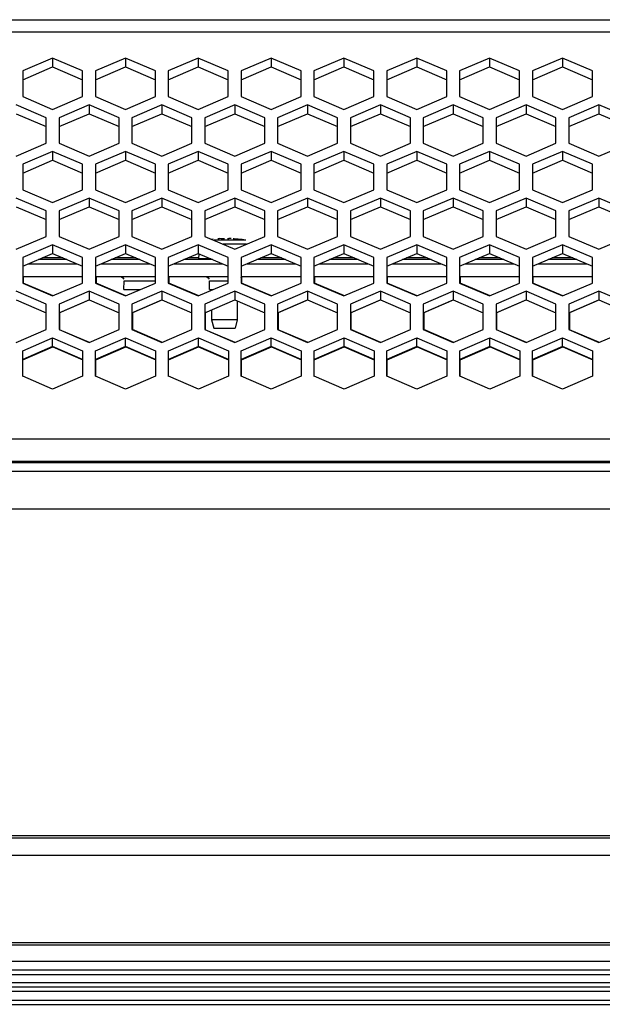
# Model space of a CAD drawing. Header units: millimetres. Extents: x -380.3 to -282.2, y 219.2 to 245.7.
# Tile 8 of 44: x -359.3 to -354.7, y 219.9 to 227.6. Entities that reach past the tile are written whole.
import ezdxf

# ---------------------------------------------------------------- set-up
doc = ezdxf.new("R2010")
doc.units = ezdxf.units.MM

# ---------------------------------------------------------------- blocks, each defined once
blk = doc.blocks.new('Linsenschraube_70__22', base_point=(-5363.63, 3378.63))
at = {"color": 7, "linetype": 'Continuous'}
blk.add_line((-5363.63, 3380.77), (-5363.63, 3378.63), dxfattribs=at)
blk = doc.blocks.new('Linsenschraube_69__23', base_point=(-5368.12, 3377.6))
at = {"color": 7, "linetype": 'Continuous'}
for p, q in [((-5366.71, 3388.01), (-5366.44, 3388.05)), ((-5365.9, 3388.08), (-5365.75, 3388.08)), ((-5365.35, 3388.05), (-5365.75, 3388.08)), ((-5365.35, 3388.05), (-5365.51, 3388.05)), ((-5365.11, 3388.05), (-5365.35, 3388.05)), ((-5364.79, 3388.08), (-5364.63, 3388.08)), ((-5364.35, 3388.08), (-5364.63, 3388.08)), ((-5363.98, 3388.05), (-5364.12, 3388.05)), ((-5363.07, 3387.95), (-5363.98, 3388.05)), ((-5362.63, 3387.87), (-5363.07, 3387.95)), ((-5368.12, 3385.71), (-5368.09, 3386.3)), ((-5363.63, 3380.77), (-5363.63, 3378.6)), ((-5366.63, 3379.75), (-5366.63, 3378.6)), ((-5366.63, 3378.6), (-5366.38, 3377.6)), ((-5366.17, 3378.6), (-5366.63, 3378.6)), ((-5363.63, 3378.6), (-5366.17, 3378.6)), ((-5363.63, 3378.6), (-5363.88, 3377.6)), ((-5366.38, 3377.6), (-5363.88, 3377.6))]:
    blk.add_line(p, q, dxfattribs=at)
at = {"color": 1, "linetype": 'Continuous'}
for p, q in [((-5362.63, 3387.87), (-5366.32, 3387.87)), ((-5365.02, 3387.41), (-5365.29, 3387.41)), ((-5364.51, 3387.41), (-5365.02, 3387.41)), ((-5362.56, 3387.41), (-5364.51, 3387.41)), ((-5366.96, 3385.71), (-5368.12, 3385.71)), ((-5366.71, 3385.71), (-5366.96, 3385.71))]:
    blk.add_line(p, q, dxfattribs=at)
blk = doc.blocks.new('Abschirmblech-Treiber_6__25', base_point=(-5565.37, 3385.13))
at = {"color": 1, "linetype": 'Continuous'}
for p, q in [((-5383.98, 3385.83), (-5386.38, 3385.83)), ((-5375.48, 3385.83), (-5377.88, 3385.83)), ((-5368.11, 3385.83), (-5369.38, 3385.83)), ((-5358.48, 3385.83), (-5360.88, 3385.83)), ((-5349.98, 3385.83), (-5352.38, 3385.83)), ((-5341.48, 3385.83), (-5343.88, 3385.83)), ((-5332.98, 3385.83), (-5335.38, 3385.83)), ((-5324.48, 3385.83), (-5326.88, 3385.83))]:
    blk.add_line(p, q, dxfattribs=at)
at = {"color": 7, "linetype": 'Continuous'}
for p, q in [((-5383.51, 3385.63), (-5386.85, 3385.63)), ((-5375.01, 3385.63), (-5378.35, 3385.63)), ((-5366.51, 3385.63), (-5369.85, 3385.63)), ((-5358.01, 3385.63), (-5361.35, 3385.63)), ((-5349.51, 3385.63), (-5352.85, 3385.63)), ((-5341.01, 3385.63), (-5344.35, 3385.63)), ((-5332.51, 3385.63), (-5335.85, 3385.63)), ((-5324.01, 3385.63), (-5327.35, 3385.63))]:
    blk.add_line(p, q, dxfattribs=at)
blk = doc.blocks.new('Gehaeusedeckel-oben__35', base_point=(-5589.13, 3364.68))
at = {"color": 1, "linetype": 'Continuous'}
for p, q in [((-5588.21, 3413.64), (-4349.04, 3413.64)), ((-5588.29, 3412.23), (-4348.97, 3412.23)), ((-5589.13, 3364.68), (-4348.13, 3364.68))]:
    blk.add_line(p, q, dxfattribs=at)
at = {"color": 7, "linetype": 'Continuous'}
for p, q in [((-5385.18, 3409.14), (-5388.68, 3407.65)), ((-5385.18, 3409.14), (-5385.18, 3408.12)), ((-5381.68, 3407.65), (-5385.18, 3409.14)), ((-5376.68, 3409.14), (-5380.18, 3407.65)), ((-5376.68, 3409.14), (-5376.68, 3408.12)), ((-5373.18, 3407.65), (-5376.68, 3409.14)), ((-5368.18, 3409.14), (-5371.68, 3407.65)), ((-5368.18, 3409.14), (-5368.18, 3408.12)), ((-5364.68, 3407.65), (-5368.18, 3409.14)), ((-5359.68, 3409.14), (-5363.18, 3407.65)), ((-5356.18, 3407.65), (-5359.68, 3409.14)), ((-5359.68, 3409.14), (-5359.68, 3408.12)), ((-5351.18, 3409.14), (-5354.68, 3407.65)), ((-5351.18, 3409.14), (-5351.18, 3408.12)), ((-5347.68, 3407.65), (-5351.18, 3409.14)), ((-5342.68, 3409.14), (-5346.18, 3407.65)), ((-5342.68, 3409.14), (-5342.68, 3408.12)), ((-5339.18, 3407.65), (-5342.68, 3409.14)), ((-5334.18, 3409.14), (-5337.68, 3407.65)), ((-5330.68, 3407.65), (-5334.18, 3409.14)), ((-5334.18, 3409.14), (-5334.18, 3408.12)), ((-5325.68, 3409.14), (-5329.18, 3407.65)), ((-5322.18, 3407.65), (-5325.68, 3409.14)), ((-5325.68, 3409.14), (-5325.68, 3408.12)), ((-5388.68, 3406.62), (-5385.18, 3408.12)), ((-5385.18, 3408.12), (-5381.68, 3406.62)), ((-5380.18, 3406.62), (-5376.68, 3408.12)), ((-5376.68, 3408.12), (-5373.18, 3406.62)), ((-5371.68, 3406.62), (-5368.18, 3408.12)), ((-5368.18, 3408.12), (-5364.68, 3406.62)), ((-5363.18, 3406.62), (-5359.68, 3408.12)), ((-5359.68, 3408.12), (-5356.18, 3406.62)), ((-5354.68, 3406.62), (-5351.18, 3408.12)), ((-5351.18, 3408.12), (-5347.68, 3406.62)), ((-5346.18, 3406.62), (-5342.68, 3408.12)), ((-5342.68, 3408.12), (-5339.18, 3406.62)), ((-5337.68, 3406.62), (-5334.18, 3408.12)), ((-5334.18, 3408.12), (-5330.68, 3406.62)), ((-5329.18, 3406.62), (-5325.68, 3408.12)), ((-5325.68, 3408.12), (-5322.18, 3406.62)), ((-5388.68, 3407.65), (-5388.68, 3404.65)), ((-5381.68, 3404.65), (-5381.68, 3407.65)), ((-5380.18, 3407.65), (-5380.18, 3404.65)), ((-5373.18, 3404.65), (-5373.18, 3407.65)), ((-5371.68, 3407.65), (-5371.68, 3404.65)), ((-5364.68, 3404.65), (-5364.68, 3407.65)), ((-5363.18, 3407.65), (-5363.18, 3404.65)), ((-5356.18, 3404.65), (-5356.18, 3407.65)), ((-5354.68, 3407.65), (-5354.68, 3404.65)), ((-5347.68, 3404.65), (-5347.68, 3407.65)), ((-5346.18, 3407.65), (-5346.18, 3404.65)), ((-5339.18, 3404.65), (-5339.18, 3407.65)), ((-5337.68, 3407.65), (-5337.68, 3404.65)), ((-5330.68, 3404.65), (-5330.68, 3407.65)), ((-5329.18, 3407.65), (-5329.18, 3404.65)), ((-5322.18, 3404.65), (-5322.18, 3407.65)), ((-5388.68, 3404.65), (-5385.18, 3403.15)), ((-5385.18, 3403.15), (-5381.68, 3404.65)), ((-5380.18, 3404.65), (-5376.68, 3403.15)), ((-5376.68, 3403.15), (-5373.18, 3404.65)), ((-5371.68, 3404.65), (-5368.18, 3403.15)), ((-5368.18, 3403.15), (-5364.68, 3404.65)), ((-5363.18, 3404.65), (-5359.68, 3403.15)), ((-5359.68, 3403.15), (-5356.18, 3404.65)), ((-5354.68, 3404.65), (-5351.18, 3403.15)), ((-5351.18, 3403.15), (-5347.68, 3404.65)), ((-5346.18, 3404.65), (-5342.68, 3403.15)), ((-5342.68, 3403.15), (-5339.18, 3404.65)), ((-5337.68, 3404.65), (-5334.18, 3403.15)), ((-5334.18, 3403.15), (-5330.68, 3404.65)), ((-5329.18, 3404.65), (-5325.68, 3403.15)), ((-5325.68, 3403.15), (-5322.18, 3404.65)), ((-5385.93, 3402.19), (-5389.43, 3403.69)), ((-5380.93, 3403.69), (-5384.43, 3402.19)), ((-5380.93, 3403.69), (-5380.93, 3402.66)), ((-5377.43, 3402.19), (-5380.93, 3403.69)), ((-5372.43, 3403.69), (-5375.93, 3402.19)), ((-5372.43, 3403.69), (-5372.43, 3402.66)), ((-5368.93, 3402.19), (-5372.43, 3403.69)), ((-5363.93, 3403.69), (-5367.43, 3402.19)), ((-5363.93, 3403.69), (-5363.93, 3402.66)), ((-5360.43, 3402.19), (-5363.93, 3403.69)), ((-5355.43, 3403.69), (-5358.93, 3402.19)), ((-5355.43, 3403.69), (-5355.43, 3402.66)), ((-5351.93, 3402.19), (-5355.43, 3403.69)), ((-5346.93, 3403.69), (-5350.43, 3402.19)), ((-5343.43, 3402.19), (-5346.93, 3403.69)), ((-5346.93, 3403.69), (-5346.93, 3402.66)), ((-5338.43, 3403.69), (-5341.93, 3402.19)), ((-5334.93, 3402.19), (-5338.43, 3403.69)), ((-5338.43, 3403.69), (-5338.43, 3402.66)), ((-5329.93, 3403.69), (-5333.43, 3402.19)), ((-5329.93, 3403.69), (-5329.93, 3402.66)), ((-5326.43, 3402.19), (-5329.93, 3403.69)), ((-5321.43, 3403.69), (-5324.93, 3402.19)), ((-5321.43, 3403.69), (-5321.43, 3402.66)), ((-5317.93, 3402.19), (-5321.43, 3403.69)), ((-5389.43, 3402.66), (-5385.93, 3401.17)), ((-5385.93, 3399.2), (-5385.93, 3402.19)), ((-5384.43, 3401.17), (-5380.93, 3402.66)), ((-5384.43, 3402.19), (-5384.43, 3399.2)), ((-5380.93, 3402.66), (-5377.43, 3401.17)), ((-5377.43, 3399.2), (-5377.43, 3402.19)), ((-5375.93, 3401.17), (-5372.43, 3402.66)), ((-5375.93, 3402.19), (-5375.93, 3399.2)), ((-5372.43, 3402.66), (-5368.93, 3401.17)), ((-5368.93, 3399.2), (-5368.93, 3402.19)), ((-5367.43, 3401.17), (-5363.93, 3402.66)), ((-5367.43, 3402.19), (-5367.43, 3399.2)), ((-5363.93, 3402.66), (-5360.43, 3401.17)), ((-5360.43, 3399.2), (-5360.43, 3402.19)), ((-5358.93, 3401.17), (-5355.43, 3402.66)), ((-5358.93, 3402.19), (-5358.93, 3399.2)), ((-5355.43, 3402.66), (-5351.93, 3401.17)), ((-5351.93, 3399.2), (-5351.93, 3402.19)), ((-5350.43, 3401.17), (-5346.93, 3402.66)), ((-5350.43, 3402.19), (-5350.43, 3399.2)), ((-5346.93, 3402.66), (-5343.43, 3401.17)), ((-5343.43, 3399.2), (-5343.43, 3402.19)), ((-5341.93, 3401.17), (-5338.43, 3402.66)), ((-5341.93, 3402.19), (-5341.93, 3399.2)), ((-5338.43, 3402.66), (-5334.93, 3401.17)), ((-5334.93, 3399.2), (-5334.93, 3402.19)), ((-5333.43, 3401.17), (-5329.93, 3402.66)), ((-5333.43, 3402.19), (-5333.43, 3399.2)), ((-5329.93, 3402.66), (-5326.43, 3401.17)), ((-5326.43, 3399.2), (-5326.43, 3402.19)), ((-5324.93, 3401.17), (-5321.43, 3402.66)), ((-5324.93, 3402.19), (-5324.93, 3399.2)), ((-5321.43, 3402.66), (-5317.93, 3401.17)), ((-5389.43, 3397.71), (-5385.93, 3399.2)), ((-5384.43, 3399.2), (-5380.93, 3397.71)), ((-5380.93, 3397.71), (-5377.43, 3399.2)), ((-5375.93, 3399.2), (-5372.43, 3397.71)), ((-5372.43, 3397.71), (-5368.93, 3399.2)), ((-5367.43, 3399.2), (-5363.93, 3397.71)), ((-5363.93, 3397.71), (-5360.43, 3399.2)), ((-5358.93, 3399.2), (-5355.43, 3397.71)), ((-5355.43, 3397.71), (-5351.93, 3399.2)), ((-5350.43, 3399.2), (-5346.93, 3397.71)), ((-5346.93, 3397.71), (-5343.43, 3399.2)), ((-5341.93, 3399.2), (-5338.43, 3397.71)), ((-5338.43, 3397.71), (-5334.93, 3399.2)), ((-5333.43, 3399.2), (-5329.93, 3397.71)), ((-5329.93, 3397.71), (-5326.43, 3399.2)), ((-5324.93, 3399.2), (-5321.43, 3397.71)), ((-5321.43, 3397.71), (-5317.93, 3399.2)), ((-5385.18, 3398.24), (-5388.68, 3396.75)), ((-5381.68, 3396.75), (-5385.18, 3398.24)), ((-5385.18, 3398.24), (-5385.18, 3397.22)), ((-5376.68, 3398.24), (-5380.18, 3396.75)), ((-5373.18, 3396.75), (-5376.68, 3398.24)), ((-5376.68, 3398.24), (-5376.68, 3397.22)), ((-5368.18, 3398.24), (-5371.68, 3396.75)), ((-5368.18, 3398.24), (-5368.18, 3397.22)), ((-5364.68, 3396.75), (-5368.18, 3398.24)), ((-5359.68, 3398.24), (-5363.18, 3396.75)), ((-5359.68, 3398.24), (-5359.68, 3397.22)), ((-5356.18, 3396.75), (-5359.68, 3398.24)), ((-5351.18, 3398.24), (-5354.68, 3396.75)), ((-5351.18, 3398.24), (-5351.18, 3397.22)), ((-5347.68, 3396.75), (-5351.18, 3398.24)), ((-5342.68, 3398.24), (-5346.18, 3396.75)), ((-5342.68, 3398.24), (-5342.68, 3397.22)), ((-5339.18, 3396.75), (-5342.68, 3398.24)), ((-5334.18, 3398.24), (-5337.68, 3396.75)), ((-5330.68, 3396.75), (-5334.18, 3398.24)), ((-5334.18, 3398.24), (-5334.18, 3397.22)), ((-5325.68, 3398.24), (-5329.18, 3396.75)), ((-5325.68, 3398.24), (-5325.68, 3397.22)), ((-5322.18, 3396.75), (-5325.68, 3398.24)), ((-5388.68, 3395.73), (-5385.18, 3397.22)), ((-5388.68, 3396.75), (-5388.68, 3393.76)), ((-5385.18, 3397.22), (-5381.68, 3395.73)), ((-5381.68, 3393.76), (-5381.68, 3396.75)), ((-5380.18, 3395.73), (-5376.68, 3397.22)), ((-5380.18, 3396.75), (-5380.18, 3393.76)), ((-5376.68, 3397.22), (-5373.18, 3395.73)), ((-5373.18, 3393.76), (-5373.18, 3396.75)), ((-5371.68, 3395.73), (-5368.18, 3397.22)), ((-5371.68, 3396.75), (-5371.68, 3393.76)), ((-5368.18, 3397.22), (-5364.68, 3395.73)), ((-5364.68, 3393.76), (-5364.68, 3396.75)), ((-5363.18, 3395.73), (-5359.68, 3397.22)), ((-5363.18, 3396.75), (-5363.18, 3393.76)), ((-5359.68, 3397.22), (-5356.18, 3395.73)), ((-5356.18, 3393.76), (-5356.18, 3396.75)), ((-5354.68, 3395.73), (-5351.18, 3397.22)), ((-5354.68, 3396.75), (-5354.68, 3393.76)), ((-5351.18, 3397.22), (-5347.68, 3395.73)), ((-5347.68, 3393.76), (-5347.68, 3396.75)), ((-5346.18, 3395.73), (-5342.68, 3397.22)), ((-5346.18, 3396.75), (-5346.18, 3393.76)), ((-5342.68, 3397.22), (-5339.18, 3395.73)), ((-5339.18, 3393.76), (-5339.18, 3396.75)), ((-5337.68, 3395.73), (-5334.18, 3397.22)), ((-5337.68, 3396.75), (-5337.68, 3393.76)), ((-5334.18, 3397.22), (-5330.68, 3395.73)), ((-5330.68, 3393.76), (-5330.68, 3396.75)), ((-5329.18, 3395.73), (-5325.68, 3397.22)), ((-5329.18, 3396.75), (-5329.18, 3393.76)), ((-5325.68, 3397.22), (-5322.18, 3395.73)), ((-5322.18, 3393.76), (-5322.18, 3396.75)), ((-5385.93, 3391.31), (-5389.43, 3392.8)), ((-5388.68, 3393.76), (-5385.18, 3392.27)), ((-5385.18, 3392.27), (-5381.68, 3393.76)), ((-5380.93, 3392.8), (-5384.43, 3391.31)), ((-5377.43, 3391.31), (-5380.93, 3392.8)), ((-5380.93, 3392.8), (-5380.93, 3391.78)), ((-5380.18, 3393.76), (-5376.68, 3392.27)), ((-5376.68, 3392.27), (-5373.18, 3393.76)), ((-5372.43, 3392.8), (-5375.93, 3391.31)), ((-5368.93, 3391.31), (-5372.43, 3392.8)), ((-5372.43, 3392.8), (-5372.43, 3391.78)), ((-5371.68, 3393.76), (-5368.18, 3392.27)), ((-5368.18, 3392.27), (-5364.68, 3393.76)), ((-5363.93, 3392.8), (-5367.43, 3391.31)), ((-5363.93, 3392.8), (-5363.93, 3391.78)), ((-5360.43, 3391.31), (-5363.93, 3392.8)), ((-5363.18, 3393.76), (-5359.68, 3392.27)), ((-5359.68, 3392.27), (-5356.18, 3393.76)), ((-5355.43, 3392.8), (-5358.93, 3391.31)), ((-5351.93, 3391.31), (-5355.43, 3392.8)), ((-5355.43, 3392.8), (-5355.43, 3391.78)), ((-5354.68, 3393.76), (-5351.18, 3392.27)), ((-5351.18, 3392.27), (-5347.68, 3393.76)), ((-5346.93, 3392.8), (-5350.43, 3391.31)), ((-5343.43, 3391.31), (-5346.93, 3392.8)), ((-5346.93, 3392.8), (-5346.93, 3391.78)), ((-5346.18, 3393.76), (-5342.68, 3392.27)), ((-5342.68, 3392.27), (-5339.18, 3393.76)), ((-5338.43, 3392.8), (-5341.93, 3391.31)), ((-5334.93, 3391.31), (-5338.43, 3392.8)), ((-5338.43, 3392.8), (-5338.43, 3391.78)), ((-5337.68, 3393.76), (-5334.18, 3392.27)), ((-5334.18, 3392.27), (-5330.68, 3393.76)), ((-5329.93, 3392.8), (-5333.43, 3391.31)), ((-5329.93, 3392.8), (-5329.93, 3391.78)), ((-5326.43, 3391.31), (-5329.93, 3392.8)), ((-5329.18, 3393.76), (-5325.68, 3392.27)), ((-5325.68, 3392.27), (-5322.18, 3393.76)), ((-5321.43, 3392.8), (-5324.93, 3391.31)), ((-5321.43, 3392.8), (-5321.43, 3391.78)), ((-5317.93, 3391.31), (-5321.43, 3392.8)), ((-5389.43, 3391.78), (-5385.93, 3390.29)), ((-5384.43, 3390.29), (-5380.93, 3391.78)), ((-5380.93, 3391.78), (-5377.43, 3390.29)), ((-5375.93, 3390.29), (-5372.43, 3391.78)), ((-5372.43, 3391.78), (-5368.93, 3390.29)), ((-5367.43, 3390.29), (-5363.93, 3391.78)), ((-5363.93, 3391.78), (-5360.43, 3390.29)), ((-5358.93, 3390.29), (-5355.43, 3391.78)), ((-5355.43, 3391.78), (-5351.93, 3390.29)), ((-5350.43, 3390.29), (-5346.93, 3391.78)), ((-5346.93, 3391.78), (-5343.43, 3390.29)), ((-5341.93, 3390.29), (-5338.43, 3391.78)), ((-5338.43, 3391.78), (-5334.93, 3390.29)), ((-5333.43, 3390.29), (-5329.93, 3391.78)), ((-5329.93, 3391.78), (-5326.43, 3390.29)), ((-5324.93, 3390.29), (-5321.43, 3391.78)), ((-5321.43, 3391.78), (-5317.93, 3390.29)), ((-5385.93, 3388.32), (-5385.93, 3391.31)), ((-5384.43, 3391.31), (-5384.43, 3388.32)), ((-5377.43, 3388.32), (-5377.43, 3391.31)), ((-5375.93, 3391.31), (-5375.93, 3388.32)), ((-5368.93, 3388.32), (-5368.93, 3391.31)), ((-5367.43, 3391.31), (-5367.43, 3388.32)), ((-5360.43, 3388.32), (-5360.43, 3391.31)), ((-5358.93, 3391.31), (-5358.93, 3388.32)), ((-5351.93, 3388.32), (-5351.93, 3391.31)), ((-5350.43, 3391.31), (-5350.43, 3388.32)), ((-5343.43, 3388.32), (-5343.43, 3391.31)), ((-5341.93, 3391.31), (-5341.93, 3388.32)), ((-5334.93, 3388.32), (-5334.93, 3391.31)), ((-5333.43, 3391.31), (-5333.43, 3388.32)), ((-5326.43, 3388.32), (-5326.43, 3391.31)), ((-5324.93, 3391.31), (-5324.93, 3388.32)), ((-5389.43, 3386.83), (-5385.93, 3388.32)), ((-5384.43, 3388.32), (-5380.93, 3386.83)), ((-5380.93, 3386.83), (-5377.43, 3388.32)), ((-5375.93, 3388.32), (-5372.43, 3386.83)), ((-5372.43, 3386.83), (-5368.93, 3388.32)), ((-5367.43, 3388.32), (-5363.93, 3386.83)), ((-5363.93, 3386.83), (-5360.43, 3388.32)), ((-5358.93, 3388.32), (-5355.43, 3386.83)), ((-5355.43, 3386.83), (-5351.93, 3388.32)), ((-5350.43, 3388.32), (-5346.93, 3386.83)), ((-5346.93, 3386.83), (-5343.43, 3388.32)), ((-5341.93, 3388.32), (-5338.43, 3386.83)), ((-5338.43, 3386.83), (-5334.93, 3388.32)), ((-5333.43, 3388.32), (-5329.93, 3386.83)), ((-5329.93, 3386.83), (-5326.43, 3388.32)), ((-5324.93, 3388.32), (-5321.43, 3386.83)), ((-5321.43, 3386.83), (-5317.93, 3388.32)), ((-5385.18, 3387.36), (-5388.68, 3385.87)), ((-5381.68, 3385.87), (-5385.18, 3387.36)), ((-5385.18, 3387.36), (-5385.18, 3386.34)), ((-5376.68, 3387.36), (-5380.18, 3385.87)), ((-5373.18, 3385.87), (-5376.68, 3387.36)), ((-5376.68, 3387.36), (-5376.68, 3386.34)), ((-5368.18, 3387.36), (-5371.68, 3385.87)), ((-5364.68, 3385.87), (-5368.18, 3387.36)), ((-5368.18, 3387.36), (-5368.18, 3386.34)), ((-5359.68, 3387.36), (-5363.18, 3385.87)), ((-5359.68, 3387.36), (-5359.68, 3386.34)), ((-5356.18, 3385.87), (-5359.68, 3387.36)), ((-5351.18, 3387.36), (-5354.68, 3385.87)), ((-5347.68, 3385.87), (-5351.18, 3387.36)), ((-5351.18, 3387.36), (-5351.18, 3386.34)), ((-5342.68, 3387.36), (-5346.18, 3385.87)), ((-5339.18, 3385.87), (-5342.68, 3387.36)), ((-5342.68, 3387.36), (-5342.68, 3386.34)), ((-5334.18, 3387.36), (-5337.68, 3385.87)), ((-5334.18, 3387.36), (-5334.18, 3386.34)), ((-5330.68, 3385.87), (-5334.18, 3387.36)), ((-5325.68, 3387.36), (-5329.18, 3385.87)), ((-5322.18, 3385.87), (-5325.68, 3387.36)), ((-5325.68, 3387.36), (-5325.68, 3386.34)), ((-5388.68, 3384.84), (-5385.18, 3386.34)), ((-5388.68, 3385.87), (-5388.68, 3382.88)), ((-5385.18, 3386.34), (-5381.68, 3384.84)), ((-5381.68, 3382.88), (-5381.68, 3385.87)), ((-5380.18, 3384.84), (-5376.68, 3386.34)), ((-5380.18, 3385.87), (-5380.18, 3382.88)), ((-5376.68, 3386.34), (-5373.18, 3384.84)), ((-5373.18, 3382.88), (-5373.18, 3385.87)), ((-5371.68, 3384.84), (-5368.18, 3386.34)), ((-5371.68, 3385.87), (-5371.68, 3382.88)), ((-5368.18, 3386.34), (-5364.68, 3384.84)), ((-5364.68, 3382.88), (-5364.68, 3385.87)), ((-5363.18, 3384.84), (-5359.68, 3386.34)), ((-5363.18, 3385.87), (-5363.18, 3382.88)), ((-5359.68, 3386.34), (-5356.18, 3384.84)), ((-5356.18, 3382.88), (-5356.18, 3385.87)), ((-5354.68, 3384.84), (-5351.18, 3386.34)), ((-5354.68, 3385.87), (-5354.68, 3382.88)), ((-5351.18, 3386.34), (-5347.68, 3384.84)), ((-5347.68, 3382.88), (-5347.68, 3385.87)), ((-5346.18, 3384.84), (-5342.68, 3386.34)), ((-5346.18, 3385.87), (-5346.18, 3382.88)), ((-5342.68, 3386.34), (-5339.18, 3384.84)), ((-5339.18, 3382.88), (-5339.18, 3385.87)), ((-5337.68, 3384.84), (-5334.18, 3386.34)), ((-5337.68, 3385.87), (-5337.68, 3382.88)), ((-5334.18, 3386.34), (-5330.68, 3384.84)), ((-5330.68, 3382.88), (-5330.68, 3385.87)), ((-5329.18, 3384.84), (-5325.68, 3386.34)), ((-5329.18, 3385.87), (-5329.18, 3382.88)), ((-5325.68, 3386.34), (-5322.18, 3384.84)), ((-5322.18, 3382.88), (-5322.18, 3385.87)), ((-5388.68, 3382.88), (-5385.18, 3381.39)), ((-5385.18, 3381.39), (-5381.68, 3382.88)), ((-5380.18, 3382.88), (-5376.68, 3381.39)), ((-5376.68, 3381.39), (-5373.18, 3382.88)), ((-5371.68, 3382.88), (-5368.18, 3381.39)), ((-5368.18, 3381.39), (-5364.68, 3382.88)), ((-5363.18, 3382.88), (-5359.68, 3381.39)), ((-5359.68, 3381.39), (-5356.18, 3382.88)), ((-5354.68, 3382.88), (-5351.18, 3381.39)), ((-5351.18, 3381.39), (-5347.68, 3382.88)), ((-5346.18, 3382.88), (-5342.68, 3381.39)), ((-5342.68, 3381.39), (-5339.18, 3382.88)), ((-5337.68, 3382.88), (-5334.18, 3381.39)), ((-5334.18, 3381.39), (-5330.68, 3382.88)), ((-5329.18, 3382.88), (-5325.68, 3381.39)), ((-5325.68, 3381.39), (-5322.18, 3382.88)), ((-5385.93, 3380.43), (-5389.43, 3381.92)), ((-5380.93, 3381.92), (-5384.43, 3380.43)), ((-5377.43, 3380.43), (-5380.93, 3381.92)), ((-5380.93, 3381.92), (-5380.93, 3380.9)), ((-5372.43, 3381.92), (-5375.93, 3380.43)), ((-5368.93, 3380.43), (-5372.43, 3381.92)), ((-5372.43, 3381.92), (-5372.43, 3380.9)), ((-5363.93, 3381.92), (-5367.43, 3380.43)), ((-5363.93, 3381.92), (-5363.93, 3380.9)), ((-5360.43, 3380.43), (-5363.93, 3381.92)), ((-5355.43, 3381.92), (-5358.93, 3380.43)), ((-5355.43, 3381.92), (-5355.43, 3380.9)), ((-5351.93, 3380.43), (-5355.43, 3381.92)), ((-5346.93, 3381.92), (-5350.43, 3380.43)), ((-5346.93, 3381.92), (-5346.93, 3380.9)), ((-5343.43, 3380.43), (-5346.93, 3381.92)), ((-5338.43, 3381.92), (-5341.93, 3380.43)), ((-5338.43, 3381.92), (-5338.43, 3380.9)), ((-5334.93, 3380.43), (-5338.43, 3381.92)), ((-5329.93, 3381.92), (-5333.43, 3380.43)), ((-5329.93, 3381.92), (-5329.93, 3380.9)), ((-5326.43, 3380.43), (-5329.93, 3381.92)), ((-5321.43, 3381.92), (-5324.93, 3380.43)), ((-5317.93, 3380.43), (-5321.43, 3381.92)), ((-5321.43, 3381.92), (-5321.43, 3380.9)), ((-5389.43, 3380.9), (-5385.93, 3379.4)), ((-5385.93, 3377.44), (-5385.93, 3380.43)), ((-5384.43, 3379.4), (-5380.93, 3380.9)), ((-5384.43, 3380.43), (-5384.43, 3377.44)), ((-5380.93, 3380.9), (-5377.43, 3379.4)), ((-5377.43, 3377.44), (-5377.43, 3380.43)), ((-5375.93, 3379.4), (-5372.43, 3380.9)), ((-5375.93, 3380.43), (-5375.93, 3377.44)), ((-5372.43, 3380.9), (-5368.93, 3379.4)), ((-5368.93, 3377.44), (-5368.93, 3380.43)), ((-5367.43, 3379.4), (-5363.93, 3380.9)), ((-5367.43, 3380.43), (-5367.43, 3377.44)), ((-5363.93, 3380.9), (-5360.43, 3379.4)), ((-5360.43, 3377.44), (-5360.43, 3380.43)), ((-5358.93, 3379.4), (-5355.43, 3380.9)), ((-5358.93, 3380.43), (-5358.93, 3377.44)), ((-5355.43, 3380.9), (-5351.93, 3379.4)), ((-5351.93, 3377.44), (-5351.93, 3380.43)), ((-5350.43, 3379.4), (-5346.93, 3380.9)), ((-5350.43, 3380.43), (-5350.43, 3377.44)), ((-5346.93, 3380.9), (-5343.43, 3379.4)), ((-5343.43, 3377.44), (-5343.43, 3380.43)), ((-5341.93, 3379.4), (-5338.43, 3380.9)), ((-5341.93, 3380.43), (-5341.93, 3377.44)), ((-5338.43, 3380.9), (-5334.93, 3379.4)), ((-5334.93, 3377.44), (-5334.93, 3380.43)), ((-5333.43, 3379.4), (-5329.93, 3380.9)), ((-5333.43, 3380.43), (-5333.43, 3377.44)), ((-5329.93, 3380.9), (-5326.43, 3379.4)), ((-5326.43, 3377.44), (-5326.43, 3380.43)), ((-5324.93, 3379.4), (-5321.43, 3380.9)), ((-5324.93, 3380.43), (-5324.93, 3377.44)), ((-5321.43, 3380.9), (-5317.93, 3379.4)), ((-5389.43, 3375.94), (-5385.93, 3377.44)), ((-5384.43, 3377.44), (-5380.93, 3375.94)), ((-5380.93, 3375.94), (-5377.43, 3377.44)), ((-5375.93, 3377.44), (-5372.43, 3375.94)), ((-5372.43, 3375.94), (-5368.93, 3377.44)), ((-5367.43, 3377.44), (-5363.93, 3375.94)), ((-5363.93, 3375.94), (-5360.43, 3377.44)), ((-5358.93, 3377.44), (-5355.43, 3375.94)), ((-5355.43, 3375.94), (-5351.93, 3377.44)), ((-5350.43, 3377.44), (-5346.93, 3375.94)), ((-5346.93, 3375.94), (-5343.43, 3377.44)), ((-5341.93, 3377.44), (-5338.43, 3375.94)), ((-5338.43, 3375.94), (-5334.93, 3377.44)), ((-5333.43, 3377.44), (-5329.93, 3375.94)), ((-5329.93, 3375.94), (-5326.43, 3377.44)), ((-5324.93, 3377.44), (-5321.43, 3375.94)), ((-5321.43, 3375.94), (-5317.93, 3377.44)), ((-5388.68, 3374.98), (-5385.18, 3376.48)), ((-5385.18, 3376.48), (-5381.68, 3374.98)), ((-5385.18, 3375.46), (-5385.18, 3376.48)), ((-5380.18, 3374.98), (-5376.68, 3376.48)), ((-5376.68, 3376.48), (-5373.18, 3374.98)), ((-5376.68, 3375.46), (-5376.68, 3376.48)), ((-5371.67, 3374.98), (-5368.17, 3376.48)), ((-5368.17, 3375.46), (-5368.17, 3376.48)), ((-5368.17, 3376.48), (-5364.67, 3374.98)), ((-5363.17, 3374.98), (-5359.67, 3376.48)), ((-5359.67, 3376.48), (-5356.17, 3374.98)), ((-5359.67, 3375.46), (-5359.67, 3376.48)), ((-5354.67, 3374.98), (-5351.17, 3376.48)), ((-5351.17, 3375.46), (-5351.17, 3376.48)), ((-5351.17, 3376.48), (-5347.67, 3374.98)), ((-5346.17, 3374.98), (-5342.67, 3376.48)), ((-5342.67, 3375.46), (-5342.67, 3376.48)), ((-5342.67, 3376.48), (-5339.17, 3374.98)), ((-5337.66, 3374.98), (-5334.16, 3376.48)), ((-5334.16, 3376.48), (-5330.66, 3374.98)), ((-5334.16, 3375.46), (-5334.16, 3376.48)), ((-5329.16, 3374.98), (-5325.66, 3376.48)), ((-5325.66, 3376.48), (-5322.16, 3374.98)), ((-5325.66, 3375.46), (-5325.66, 3376.48)), ((-5385.18, 3375.46), (-5388.68, 3373.96)), ((-5388.68, 3372), (-5388.68, 3374.98)), ((-5381.68, 3373.96), (-5385.18, 3375.46)), ((-5381.68, 3374.98), (-5381.68, 3372)), ((-5376.68, 3375.46), (-5380.18, 3373.96)), ((-5380.18, 3372), (-5380.18, 3374.98)), ((-5373.18, 3373.96), (-5376.68, 3375.46)), ((-5373.18, 3374.98), (-5373.18, 3372)), ((-5368.17, 3375.46), (-5371.67, 3373.96)), ((-5371.67, 3372), (-5371.67, 3374.98)), ((-5364.67, 3373.96), (-5368.17, 3375.46)), ((-5364.67, 3374.98), (-5364.67, 3372)), ((-5359.67, 3375.46), (-5363.17, 3373.96)), ((-5363.17, 3372), (-5363.17, 3374.98)), ((-5356.17, 3373.96), (-5359.67, 3375.46)), ((-5356.17, 3374.98), (-5356.17, 3372)), ((-5351.17, 3375.46), (-5354.67, 3373.96)), ((-5354.67, 3372), (-5354.67, 3374.98)), ((-5347.67, 3373.96), (-5351.17, 3375.46)), ((-5347.67, 3374.98), (-5347.67, 3372)), ((-5342.67, 3375.46), (-5346.17, 3373.96)), ((-5346.17, 3372), (-5346.17, 3374.98)), ((-5339.17, 3373.96), (-5342.67, 3375.46)), ((-5339.17, 3374.98), (-5339.17, 3372)), ((-5334.16, 3375.46), (-5337.66, 3373.96)), ((-5337.66, 3372), (-5337.66, 3374.98)), ((-5330.66, 3373.96), (-5334.16, 3375.46)), ((-5330.66, 3374.98), (-5330.66, 3372)), ((-5325.66, 3375.46), (-5329.16, 3373.96)), ((-5329.16, 3372), (-5329.16, 3374.98)), ((-5322.16, 3373.96), (-5325.66, 3375.46)), ((-5322.16, 3374.98), (-5322.16, 3372)), ((-5385.18, 3370.5), (-5388.68, 3372)), ((-5381.68, 3372), (-5385.18, 3370.5)), ((-5376.68, 3370.5), (-5380.18, 3372)), ((-5373.18, 3372), (-5376.68, 3370.5)), ((-5368.17, 3370.5), (-5371.67, 3372)), ((-5364.67, 3372), (-5368.17, 3370.5)), ((-5359.67, 3370.5), (-5363.17, 3372)), ((-5356.17, 3372), (-5359.67, 3370.5)), ((-5351.17, 3370.5), (-5354.67, 3372)), ((-5347.67, 3372), (-5351.17, 3370.5)), ((-5342.67, 3370.5), (-5346.17, 3372)), ((-5339.17, 3372), (-5342.67, 3370.5)), ((-5334.16, 3370.5), (-5337.66, 3372)), ((-5330.66, 3372), (-5334.16, 3370.5)), ((-5325.66, 3370.5), (-5329.16, 3372)), ((-5322.16, 3372), (-5325.66, 3370.5))]:
    blk.add_line(p, q, dxfattribs=at)
blk = doc.blocks.new('Gehaeusedeckel-unten__43', base_point=(-5567.14, 3370.46))
at = {"color": 7, "linetype": 'Continuous'}
for p, q in [((-5388.62, 3383.63), (-5388.62, 3382.88)), ((-5380.12, 3383.63), (-5380.12, 3382.85)), ((-5371.62, 3383.63), (-5371.62, 3382.88)), ((-5363.12, 3383.55), (-5363.12, 3382.88)), ((-5354.62, 3383.63), (-5354.62, 3382.85)), ((-5346.12, 3383.63), (-5346.12, 3382.85)), ((-5337.62, 3383.63), (-5337.62, 3382.85)), ((-5329.12, 3383.63), (-5329.12, 3382.88)), ((-5385.12, 3381.39), (-5388.62, 3382.88)), ((-5376.62, 3381.39), (-5380.12, 3382.85)), ((-5368.12, 3381.39), (-5371.62, 3382.88)), ((-5359.62, 3381.39), (-5363.12, 3382.88)), ((-5351.12, 3381.39), (-5354.62, 3382.85)), ((-5342.62, 3381.39), (-5346.12, 3382.85)), ((-5334.12, 3381.39), (-5337.62, 3382.85)), ((-5325.62, 3381.39), (-5329.12, 3382.88)), ((-5380.87, 3380.9), (-5384.37, 3379.4)), ((-5372.37, 3380.9), (-5375.87, 3379.4)), ((-5355.37, 3380.9), (-5358.87, 3379.4)), ((-5346.87, 3380.9), (-5350.37, 3379.4)), ((-5338.37, 3380.9), (-5341.87, 3379.4)), ((-5329.87, 3380.9), (-5333.37, 3379.4)), ((-5321.37, 3380.9), (-5324.87, 3379.4)), ((-5384.37, 3379.4), (-5384.37, 3377.41)), ((-5375.87, 3379.4), (-5375.87, 3377.44)), ((-5366.63, 3379.72), (-5367.37, 3379.4)), ((-5367.37, 3379.4), (-5367.37, 3377.41)), ((-5358.87, 3379.4), (-5358.87, 3377.41)), ((-5350.37, 3379.4), (-5350.37, 3377.44)), ((-5341.87, 3379.4), (-5341.87, 3377.44)), ((-5333.37, 3379.4), (-5333.37, 3377.41)), ((-5324.87, 3379.4), (-5324.87, 3377.41)), ((-5380.87, 3375.94), (-5384.37, 3377.41)), ((-5372.37, 3375.94), (-5375.87, 3377.44)), ((-5363.87, 3375.94), (-5367.37, 3377.41)), ((-5355.37, 3375.94), (-5358.87, 3377.41)), ((-5346.87, 3375.94), (-5350.37, 3377.44)), ((-5338.37, 3375.94), (-5341.87, 3377.44)), ((-5329.87, 3375.94), (-5333.37, 3377.41)), ((-5321.37, 3375.94), (-5324.87, 3377.41)), ((-5388.65, 3373.91), (-5385.15, 3375.41)), ((-5385.15, 3375.41), (-5381.65, 3373.91)), ((-5380.14, 3373.91), (-5376.64, 3375.41)), ((-5376.64, 3375.41), (-5373.14, 3373.91)), ((-5371.64, 3373.91), (-5368.14, 3375.41)), ((-5368.14, 3375.41), (-5364.64, 3373.91)), ((-5363.14, 3373.91), (-5359.64, 3375.41)), ((-5359.64, 3375.41), (-5356.14, 3373.91)), ((-5354.64, 3373.91), (-5351.14, 3375.41)), ((-5351.14, 3375.41), (-5347.64, 3373.91)), ((-5346.13, 3373.91), (-5342.63, 3375.41)), ((-5342.63, 3375.41), (-5339.13, 3373.91)), ((-5337.63, 3373.91), (-5334.13, 3375.41)), ((-5334.13, 3375.41), (-5330.63, 3373.91)), ((-5329.13, 3373.91), (-5325.63, 3375.41)), ((-5325.63, 3375.41), (-5322.13, 3373.91)), ((-5388.65, 3371.98), (-5388.65, 3373.91)), ((-5380.14, 3371.98), (-5380.14, 3373.91)), ((-5371.64, 3371.98), (-5371.64, 3373.91)), ((-5363.14, 3371.98), (-5363.14, 3373.91)), ((-5354.64, 3371.98), (-5354.64, 3373.91)), ((-5346.13, 3371.98), (-5346.13, 3373.91)), ((-5337.63, 3371.98), (-5337.63, 3373.91)), ((-5329.13, 3371.98), (-5329.13, 3373.91))]:
    blk.add_line(p, q, dxfattribs=at)
blk = doc.blocks.new('Rückdeckel-kpl___46', base_point=(-5619.99, 3364.68))
for name, p in [('Gehaeusedeckel-oben__35', (-5589.13, 3364.68)), ('Gehaeusedeckel-unten__43', (-5567.14, 3370.46))]:
    blk.add_blockref(name, p)
blk = doc.blocks.new('Treiberplatte__58', base_point=(-5567.2, 3371.74))
at = {"color": 7, "linetype": 'Continuous'}
for p, q in [((-5388.02, 3385.13), (-5382.34, 3385.13)), ((-5379.52, 3385.13), (-5373.84, 3385.13)), ((-5371.02, 3385.13), (-5365.34, 3385.13)), ((-5362.52, 3385.13), (-5356.84, 3385.13)), ((-5354.02, 3385.13), (-5348.34, 3385.13)), ((-5345.52, 3385.13), (-5339.84, 3385.13)), ((-5337.02, 3385.13), (-5331.34, 3385.13)), ((-5328.52, 3385.13), (-5322.84, 3385.13)), ((-5388.68, 3383.63), (-5381.68, 3383.63)), ((-5380.18, 3383.63), (-5373.18, 3383.63)), ((-5377.34, 3383.63), (-5377.15, 3383.59)), ((-5377.15, 3383.59), (-5376.99, 3383.48)), ((-5371.68, 3383.63), (-5364.68, 3383.63)), ((-5367.36, 3383.63), (-5367.17, 3383.59)), ((-5367.17, 3383.59), (-5367.01, 3383.48)), ((-5363.18, 3383.63), (-5363.23, 3383.48)), ((-5363.18, 3383.63), (-5356.18, 3383.63)), ((-5354.68, 3383.63), (-5347.68, 3383.63)), ((-5346.18, 3383.63), (-5339.18, 3383.63)), ((-5337.68, 3383.63), (-5330.68, 3383.63)), ((-5329.18, 3383.63), (-5322.18, 3383.63)), ((-5376.99, 3383.48), (-5376.88, 3383.32)), ((-5376.86, 3382.13), (-5376.84, 3383.13)), ((-5367.01, 3383.48), (-5366.9, 3383.32)), ((-5366.88, 3382.13), (-5366.86, 3383.13)), ((-5376.86, 3382.13), (-5374.92, 3382.13)), ((-5366.88, 3382.13), (-5366.52, 3382.13))]:
    blk.add_line(p, q, dxfattribs=at)
at = {"color": 1, "linetype": 'Continuous'}
for p, q in [((-5376.84, 3383.13), (-5376.16, 3383.13)), ((-5376.16, 3383.13), (-5373.27, 3383.13)), ((-5366.86, 3383.13), (-5365.87, 3383.13)), ((-5365.87, 3383.13), (-5364.67, 3383.13))]:
    blk.add_line(p, q, dxfattribs=at)
blk = doc.blocks.new('Elektronikeinheit-kpl___92', base_point=(-5567.2, 3370.73))
blk.add_blockref('Treiberplatte__58', (-5567.2, 3371.74))
blk = doc.blocks.new('Gehaeuseprofil__97', base_point=(-5589.13, 3305.53))
at = {"color": 7, "linetype": 'Continuous'}
for p, q in [((-4348.13, 3362.03), (-5589.13, 3362.03)), ((-4358.13, 3318.03), (-5579.13, 3318.03)), ((-4358.13, 3305.53), (-5579.13, 3305.53))]:
    blk.add_line(p, q, dxfattribs=at)
at = {"color": 1, "linetype": 'Continuous'}
for p, q in [((-4348.13, 3361.88), (-5589.13, 3361.88)), ((-5589.13, 3360.92), (-4348.13, 3360.92)), ((-5589.13, 3356.49), (-4348.13, 3356.49)), ((-4358.13, 3318.33), (-5579.13, 3318.33)), ((-4358.13, 3316.03), (-5579.13, 3316.03)), ((-4358.13, 3305.83), (-5579.13, 3305.83))]:
    blk.add_line(p, q, dxfattribs=at)
blk = doc.blocks.new('Gehaeuse-kpl___128', base_point=(-5703.85, 3295.83))
blk.add_blockref('Gehaeuseprofil__97', (-5589.13, 3305.53))
blk = doc.blocks.new('Montage-fuer-Funktionstest__129', base_point=(-5703.85, 3295.83))
for name, p in [('Gehaeuse-kpl___128', (-5703.85, 3295.83)), ('Elektronikeinheit-kpl___92', (-5567.2, 3370.73))]:
    blk.add_blockref(name, p)
blk = doc.blocks.new('Diffusor-Rahmen-unten__130', base_point=(-5579.13, 3298.63))
at = {"color": 1, "linetype": 'Continuous'}
for p, q in [((-5579.13, 3302.13), (-4358.13, 3302.13)), ((-4358.13, 3301.13), (-5579.13, 3301.13)), ((-4358.13, 3300.13), (-5579.13, 3300.13)), ((-5579.13, 3299.13), (-4358.13, 3299.13))]:
    blk.add_line(p, q, dxfattribs=at)
at = {"color": 7, "linetype": 'Continuous'}
for p, q in [((-4358.13, 3300.63), (-5579.13, 3300.63)), ((-5579.13, 3298.63), (-4358.13, 3298.63))]:
    blk.add_line(p, q, dxfattribs=at)
blk = doc.blocks.new('Diffusor-Rahmen-oben__131', base_point=(-5579.13, 3302.63))
at = {"color": 1, "linetype": 'Continuous'}
blk.add_line((-4454.13, 3303.63), (-5483.13, 3303.63), dxfattribs=at)
at = {"color": 7, "linetype": 'Continuous'}
blk.add_line((-4454.13, 3302.63), (-5483.13, 3302.63), dxfattribs=at)
blk = doc.blocks.new('Standard-Diffusor-kpl___136', base_point=(-5579.13, 3298.09))
for name, p in [('Diffusor-Rahmen-oben__131', (-5579.13, 3302.63)), ('Diffusor-Rahmen-unten__130', (-5579.13, 3298.63))]:
    blk.add_blockref(name, p)
blk = doc.blocks.new('S360-C__137', base_point=(-5703.85, 3287.63))
for name, p in [('Montage-fuer-Funktionstest__129', (-5703.85, 3295.83)), ('Rückdeckel-kpl___46', (-5619.99, 3364.68)), ('Abschirmblech-Treiber_6__25', (-5565.37, 3385.13)), ('Linsenschraube_69__23', (-5368.12, 3377.6)), ('Linsenschraube_70__22', (-5363.63, 3378.63)), ('Standard-Diffusor-kpl___136', (-5579.13, 3298.09))]:
    blk.add_blockref(name, p)
blk = doc.blocks.new('MB-obenB', base_point=(-4995, 3375))
blk.add_blockref('S360-C__137', (-5703.85, 3287.63))

msp = doc.modelspace()

# ---------------------------------------------------------------- block references
at = {"xscale": 0.06666666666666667, "yscale": 0.06666666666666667, "zscale": 0.06666666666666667}
msp.add_blockref('MB-obenB', (-333, 225), dxfattribs=at)

doc.saveas('drawing.dxf')
